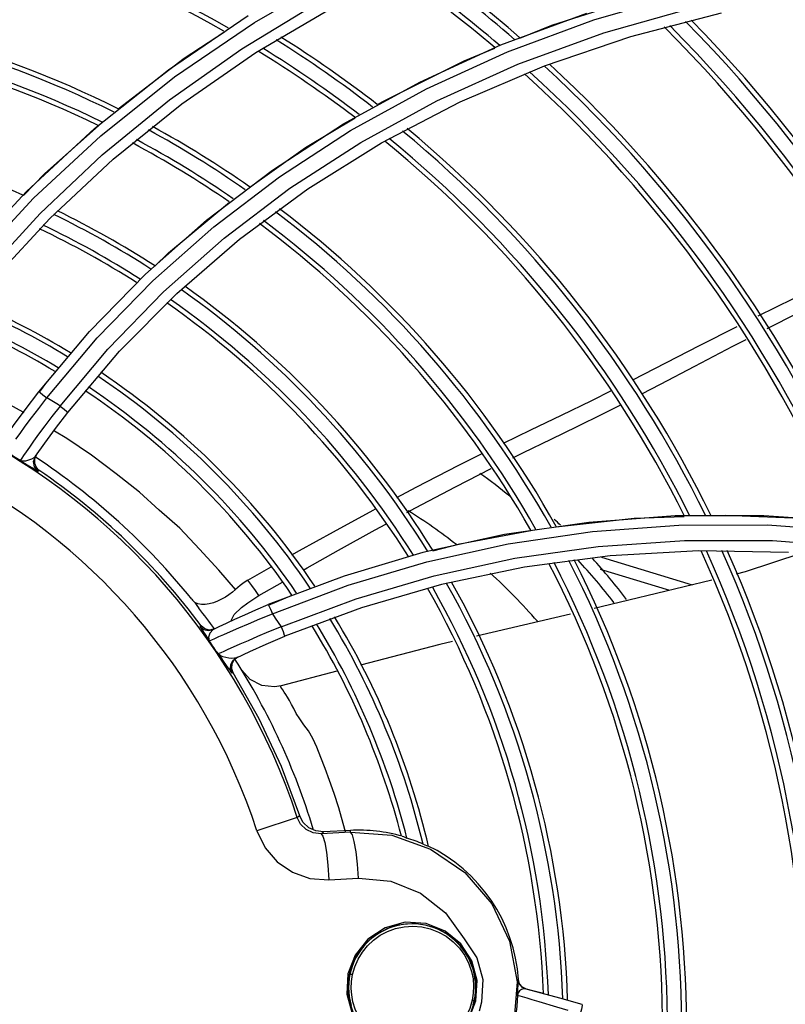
# Model space of a CAD drawing. Extents: x 40.7 to 137.4, y -250.8 to -221.5.
# Tile 161 of 256: x 62.4223 to 62.5011, y -240.0683 to -239.9669. Entities that reach past the tile are written whole.
import ezdxf

# ---------------------------------------------------------------- set-up
doc = ezdxf.new("R2010")
doc.units = 0
doc.header["$MEASUREMENT"] = 0
doc.linetypes.add('DASHDOT2', pattern=[0.5, 0.25, -0.125, 0, -0.125])
doc.layers.get('0').update_dxf_attribs({"linetype": 'CONTINUOUS'})
doc.layers.add('AC-FRIGORÍFICA', color=20, linetype='DASHDOT2')

msp = doc.modelspace()

# ---------------------------------------------------------------- linework, layer by layer
at = {"color": 155}
for p, q in [((62.44659878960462, -239.9703004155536), (62.45472436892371, -239.9654979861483)), ((62.43758543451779, -239.9720548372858), (62.44579295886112, -239.9664756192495)), ((62.47182060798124, -239.9695065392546), (62.48068249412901, -239.9662190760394)), ((62.485193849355, -239.9686375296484), (62.4945547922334, -239.9662041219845)), ((62.47631348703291, -239.971659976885), (62.485193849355, -239.9686375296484)), ((62.46346495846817, -239.9733252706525), (62.47182060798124, -239.9695065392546)), ((62.42997233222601, -239.9781133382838), (62.43758543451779, -239.9720548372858)), ((62.46764660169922, -239.9753597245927), (62.47631348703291, -239.971659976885)), ((62.45562185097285, -239.9776340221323), (62.46346495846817, -239.9733252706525)), ((62.45910326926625, -239.9756515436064), (62.45959602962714, -239.9753563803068)), ((62.45952826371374, -239.9795913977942), (62.46764660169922, -239.9753597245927)), ((62.4229597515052, -239.9846109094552), (62.42997233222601, -239.9781133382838)), ((62.42537774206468, -239.9873725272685), (62.43190765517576, -239.9812809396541)), ((62.41656034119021, -239.9915017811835), (62.4229597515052, -239.9846109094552)), ((62.41940363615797, -239.9938126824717), (62.42537774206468, -239.9873725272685)), ((62.43521304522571, -239.9931216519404), (62.44149616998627, -239.9875648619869)), ((62.43844985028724, -239.9951023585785), (62.44491428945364, -239.9895090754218)), ((62.4294572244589, -239.999026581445), (62.43521304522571, -239.9931216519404)), ((62.43255063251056, -240.0010686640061), (62.43844985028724, -239.9951023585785)), ((62.49833714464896, -239.9974254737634), (62.50194621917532, -239.9956226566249)), ((62.49228918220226, -240.000473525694), (62.49616018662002, -239.998517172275)), ((62.42423852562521, -240.0052422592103), (62.4294572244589, -239.999026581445)), ((62.48540366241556, -240.0040086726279), (62.49228918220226, -240.000473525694)), ((62.4272259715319, -240.0073669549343), (62.43255063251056, -240.0010686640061)), ((62.42429327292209, -240.0052834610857), (62.42506592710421, -240.0042567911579)), ((62.42369074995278, -240.0103320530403), (62.42326143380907, -240.0109334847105)), ((62.42396853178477, -240.0117781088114), (62.42379523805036, -240.0121754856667)), ((62.42394810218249, -240.0130067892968), (62.42425122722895, -240.0133162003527)), ((62.42425122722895, -240.0133162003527), (62.42418345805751, -240.013413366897)), ((62.48088229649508, -240.0186857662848), (62.47221064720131, -240.0199545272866)), ((62.48978971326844, -240.0180287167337), (62.48088229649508, -240.0186857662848)), ((62.49892065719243, -240.0180101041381), (62.48978971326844, -240.0180287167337)), ((62.50825393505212, -240.0186596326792), (62.49892065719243, -240.0180101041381)), ((62.49927156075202, -240.0189560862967), (62.50860366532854, -240.0196106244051)), ((62.47221064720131, -240.0199545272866), (62.46379766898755, -240.0218090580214)), ((62.46379766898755, -240.0218090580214), (62.45567468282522, -240.02422094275)), ((62.4830857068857, -240.0221418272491), (62.47424105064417, -240.0233143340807)), ((62.4821757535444, -240.0222624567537), (62.49151402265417, -240.0251245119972)), ((62.44578054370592, -240.0246538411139), (62.44815648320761, -240.0232806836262)), ((62.47424105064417, -240.0233143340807), (62.46570114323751, -240.0251045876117)), ((62.48206044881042, -240.0235039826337), (62.48918512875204, -240.025687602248)), ((62.44690458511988, -240.0262351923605), (62.44932133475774, -240.0248468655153)), ((62.45567468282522, -240.02422094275), (62.44787135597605, -240.0271611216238)), ((62.46570114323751, -240.0251045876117), (62.45747450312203, -240.0274818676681)), ((62.44790067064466, -240.0272293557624), (62.45031619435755, -240.026192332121)), ((62.45747450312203, -240.0274818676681), (62.44955985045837, -240.0304252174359)), ((62.47898016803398, -240.0281316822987), (62.46930230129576, -240.0304001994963)), ((62.44094404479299, -240.0293337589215), (62.44082808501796, -240.0293901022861)), ((62.44132767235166, -240.0296579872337), (62.44094404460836, -240.0293337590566)), ((62.44181403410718, -240.0297775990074), (62.44132767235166, -240.0296579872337)), ((62.44230474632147, -240.0296682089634), (62.44181403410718, -240.0297775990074)), ((62.44218881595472, -240.0297238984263), (62.44184880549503, -240.0300881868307)), ((62.4421889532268, -240.0297242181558), (62.4428096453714, -240.0294259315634)), ((62.44276900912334, -240.0304641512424), (62.44330520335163, -240.0302289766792)), ((62.44431977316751, -240.0328692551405), (62.44410149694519, -240.0332714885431)), ((62.44468570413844, -240.0325894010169), (62.44431977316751, -240.0328692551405)), ((62.44410149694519, -240.0332714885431), (62.44406597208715, -240.0337276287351)), ((62.44406597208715, -240.0337276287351), (62.44422083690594, -240.0341610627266)), ((62.4549395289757, -240.034033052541), (62.44918235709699, -240.0355272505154)), ((62.44422083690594, -240.0341610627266), (62.44411646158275, -240.0342107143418)), ((62.44918235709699, -240.0355272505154), (62.44918738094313, -240.0355258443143)), ((62.45085520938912, -240.049103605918), (62.44670670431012, -240.050466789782)), ((62.45085521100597, -240.0491036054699), (62.45109961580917, -240.0488967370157)), ((62.45331718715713, -240.0507664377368), (62.4535457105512, -240.0505682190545)), ((62.45633446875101, -240.050601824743), (62.45331718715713, -240.0507664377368)), ((62.45632503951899, -240.0504222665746), (62.4535457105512, -240.0505682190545)), ((62.45633446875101, -240.050601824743), (62.45632503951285, -240.0504222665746)), ((62.457052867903, -240.0538929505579), (62.45690510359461, -240.0526142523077)), ((62.4571628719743, -240.055355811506), (62.457052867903, -240.0538929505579)), ((62.45412135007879, -240.0555217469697), (62.45716287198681, -240.055355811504)), ((62.46996371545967, -240.0657913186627), (62.46984538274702, -240.0681162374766)), ((62.47363353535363, -240.065780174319), (62.47356321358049, -240.0657641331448)), ((62.47375916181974, -240.0662216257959), (62.47363351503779, -240.0657801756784)), ((62.47352790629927, -240.0674005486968), (62.4736013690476, -240.0674207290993)), ((62.4736013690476, -240.0674207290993), (62.47378568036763, -240.0674751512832)), ((62.47398356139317, -240.0665558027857), (62.47439624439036, -240.0667562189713)), ((62.47439649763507, -240.0667562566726), (62.47592846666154, -240.0671451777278)), ((62.47511615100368, -240.0669361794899), (62.47461171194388, -240.0668108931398)), ((62.47606217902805, -240.0671812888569), (62.47511615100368, -240.0669361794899)), ((62.47592846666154, -240.0671451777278), (62.47787821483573, -240.0676717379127)), ((62.46846381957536, -240.0700340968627), (62.46926168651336, -240.0679917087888)), ((62.46897096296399, -240.0684053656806), (62.46908391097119, -240.0679539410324)), ((62.46984538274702, -240.0681162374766), (62.46958256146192, -240.0690397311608)), ((62.47787821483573, -240.0676717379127), (62.48017713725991, -240.0683384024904))]:
    msp.add_line(p, q, dxfattribs=at)
for points in [[(62.41163182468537, -239.9993209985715), (62.41732310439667, -239.992174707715), (62.42368332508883, -239.9853036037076), (62.4306207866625, -239.9788524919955), (62.43822412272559, -239.9727796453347), (62.44643801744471, -239.9671796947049), (62.45524393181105, -239.9621051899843), (62.46462773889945, -239.9576035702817), (62.47458869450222, -239.9537175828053), (62.48511463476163, -239.9504985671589), (62.4961755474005, -239.9480037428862), (62.50773716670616, -239.9462891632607), (62.51976050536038, -239.9454097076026), (62.53219804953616, -239.9454228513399)], [(62.41317446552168, -239.9999111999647), (62.4185018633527, -239.9932478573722), (62.42436474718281, -239.9868703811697), (62.43077093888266, -239.9808262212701), (62.4377019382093, -239.9751572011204), (62.445149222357, -239.9698945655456), (62.45310974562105, -239.9650717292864), (62.46157744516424, -239.9607263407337)], [(62.42507320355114, -240.0058555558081), (62.43023885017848, -239.9996937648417), (62.43597763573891, -239.9937967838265), (62.44224931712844, -239.9882429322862), (62.4490349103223, -239.983078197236), (62.45633929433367, -239.9783289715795), (62.46417291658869, -239.9740241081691), (62.47252301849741, -239.9702089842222), (62.48138373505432, -239.9669255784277), (62.49074371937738, -239.9642195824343), (62.50058440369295, -239.9621394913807), (62.51088341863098, -239.9607346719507), (62.52161300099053, -239.9600553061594), (62.5327365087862, -239.9601515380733)], [(62.47356195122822, -239.9715005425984), (62.48241998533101, -239.9682605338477), (62.49178472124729, -239.9656025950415), (62.50162878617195, -239.9635788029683), (62.51194169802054, -239.9622377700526), (62.52269743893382, -239.9616306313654), (62.53383787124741, -239.9618079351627)], [(62.4737855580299, -239.9688052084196), (62.47706629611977, -239.9674711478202), (62.48563440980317, -239.9647281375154)], [(62.4324258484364, -239.97609338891), (62.43920851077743, -239.9708784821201), (62.4433541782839, -239.9681436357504)], [(62.45959602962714, -239.9753563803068), (62.46805331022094, -239.9711361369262), (62.47121811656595, -239.9698492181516)], [(62.43190765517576, -239.9812809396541), (62.43898221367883, -239.9755789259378), (62.44659878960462, -239.9703004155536)], [(62.4264235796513, -240.006704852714), (62.43135257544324, -240.0008303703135), (62.43707594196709, -239.9949440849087), (62.44332176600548, -239.9894172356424), (62.45009679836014, -239.9842728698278), (62.45739522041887, -239.9795481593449), (62.46521867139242, -239.9752771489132), (62.47356195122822, -239.9715005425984)], [(62.44595284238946, -239.9841601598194), (62.45170133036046, -239.9800853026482), (62.45680952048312, -239.9770254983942)], [(62.42266056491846, -239.9850161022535), (62.42486120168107, -239.9827506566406), (62.43037304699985, -239.977840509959)], [(62.44149616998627, -239.9875648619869), (62.44829963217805, -239.9823915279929), (62.45562185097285, -239.9776340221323)], [(62.44491428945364, -239.9895090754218), (62.45193657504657, -239.9843289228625), (62.45952826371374, -239.9795913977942)], [(62.43618646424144, -239.9922852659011), (62.43760452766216, -239.9909080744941), (62.44386943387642, -239.9856984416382)], [(62.49924959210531, -239.9987318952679), (62.50007303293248, -239.9983100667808), (62.50483801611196, -239.9958818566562), (62.50889465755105, -239.9938120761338)], [(62.48632546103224, -240.0054524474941), (62.48827164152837, -240.0044345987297), (62.49178881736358, -240.0025841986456), (62.49572352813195, -240.0005382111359), (62.49709874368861, -239.9998337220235)], [(62.42270550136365, -240.0073932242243), (62.42262966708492, -240.0073483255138), (62.42055596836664, -240.0062187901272), (62.41858939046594, -240.005215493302), (62.41672689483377, -240.0043511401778), (62.41501009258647, -240.0035953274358), (62.41339806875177, -240.0028936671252), (62.41262174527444, -240.0025654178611)], [(62.42071598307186, -240.0100403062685), (62.42164204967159, -240.0087236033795), (62.42282775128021, -240.007096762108), (62.4242384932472, -240.0052421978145)], [(62.4242384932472, -240.0052421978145), (62.42436099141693, -240.0053194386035), (62.42466809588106, -240.0055454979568), (62.42507238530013, -240.0058553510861)], [(62.47208373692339, -240.0105152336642), (62.4749150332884, -240.0091546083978), (62.47805799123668, -240.0076566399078), (62.48117656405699, -240.0061423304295), (62.48321494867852, -240.0051181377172)], [(62.42187646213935, -240.0101206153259), (62.42230887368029, -240.0095191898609), (62.42284439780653, -240.0087847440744), (62.4234829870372, -240.007924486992), (62.42422420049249, -240.0069472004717), (62.42507238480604, -240.0058553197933)], [(62.47304749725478, -240.012037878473), (62.47413724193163, -240.0114994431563), (62.47700577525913, -240.0101139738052), (62.47967765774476, -240.0088203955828), (62.48233643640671, -240.0075053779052), (62.48410326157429, -240.0066022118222)], [(62.42642314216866, -240.0067048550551), (62.42558454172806, -240.0077835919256), (62.42485168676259, -240.0087502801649), (62.42421997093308, -240.0096030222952), (62.42369074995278, -240.0103320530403)], [(62.42389948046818, -240.0118770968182), (62.42485106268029, -240.0105333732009), (62.4259666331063, -240.009014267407), (62.4272259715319, -240.0073669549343)], [(62.42642313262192, -240.0067048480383), (62.42684057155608, -240.0070355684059), (62.427129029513, -240.0072737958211), (62.42722600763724, -240.0073669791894)], [(62.444506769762, -240.0255981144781), (62.44277002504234, -240.0235986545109), (62.44078605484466, -240.021453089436), (62.43874879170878, -240.0192894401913), (62.43664094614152, -240.0174231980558), (62.43461579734, -240.0155903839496), (62.43220152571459, -240.0136833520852), (62.42964996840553, -240.0117741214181), (62.42713679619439, -240.0100566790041), (62.42586548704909, -240.0092822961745)], [(62.42326143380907, -240.0109334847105), (62.42292287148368, -240.0114150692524), (62.42266456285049, -240.0117883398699), (62.42247700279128, -240.0120632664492), (62.42230678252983, -240.0123165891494)], [(62.46109294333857, -240.0161374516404), (62.46309377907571, -240.0150733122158), (62.46749241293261, -240.0127945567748), (62.46984195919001, -240.0116222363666)], [(62.42348478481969, -240.0121770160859), (62.42318822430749, -240.0122944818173), (62.42287351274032, -240.012378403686), (62.42257434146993, -240.0123930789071), (62.42230676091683, -240.0123166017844)], [(62.42230689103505, -240.0123164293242), (62.42277697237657, -240.0125932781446), (62.42320797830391, -240.0128522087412), (62.42357021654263, -240.0130713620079), (62.42384718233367, -240.0132373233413), (62.42403670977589, -240.0133468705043), (62.42414503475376, -240.0134031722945), (62.42418372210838, -240.0134135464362)], [(62.42389948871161, -240.0118771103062), (62.42373017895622, -240.0120391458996), (62.42348478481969, -240.0121770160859)], [(62.42418345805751, -240.013413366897), (62.42380620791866, -240.0129707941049), (62.42370629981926, -240.0124127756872), (62.42389941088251, -240.0118771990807)], [(62.42379523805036, -240.0121754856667), (62.42378856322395, -240.0126064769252), (62.42394810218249, -240.0130067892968)], [(62.46215213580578, -240.0176839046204), (62.46303317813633, -240.0172052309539), (62.46715392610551, -240.015020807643), (62.47081895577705, -240.0131403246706)], [(62.45031051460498, -240.0220498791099), (62.45109190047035, -240.0216034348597), (62.45458671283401, -240.0196497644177), (62.45865819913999, -240.0174323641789), (62.45889666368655, -240.0173055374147)], [(62.47752295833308, -240.0191379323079), (62.48555662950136, -240.0182610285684), (62.49071554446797, -240.0180828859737)], [(62.49343738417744, -240.0179888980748), (62.49491524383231, -240.017937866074), (62.50450186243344, -240.01831798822), (62.50709464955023, -240.018613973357)], [(62.44829515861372, -240.0281051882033), (62.45608904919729, -240.0251603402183), (62.46419496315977, -240.0227494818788), (62.47259018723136, -240.0208960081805), (62.48125032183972, -240.0196277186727), (62.490148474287, -240.0189719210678), (62.49927156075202, -240.0189560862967)], [(62.45146377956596, -240.0236204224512), (62.45187951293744, -240.0233824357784), (62.45510162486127, -240.0215598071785), (62.45887885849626, -240.0194622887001), (62.45998005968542, -240.0188640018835)], [(62.46482107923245, -240.0216235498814), (62.4676095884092, -240.0208903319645), (62.47491529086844, -240.019538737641)], [(62.44918470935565, -240.0294541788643), (62.45691406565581, -240.0265607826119), (62.4649412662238, -240.0241983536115), (62.47325880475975, -240.0223886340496), (62.48185858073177, -240.0211590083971), (62.49071925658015, -240.0205412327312), (62.49980209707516, -240.0205668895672), (62.50908325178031, -240.0212649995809)], [(62.50143882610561, -240.0217870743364), (62.49216375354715, -240.0216240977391), (62.4830857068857, -240.0221418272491)], [(62.50271979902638, -240.021911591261), (62.49699470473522, -240.0237993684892), (62.49605259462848, -240.0240271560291)], [(62.44578054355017, -240.0246538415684), (62.44540077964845, -240.0248920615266), (62.44497329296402, -240.0252036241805), (62.444506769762, -240.0255981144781)], [(62.4469045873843, -240.0262351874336), (62.44653661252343, -240.0257088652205), (62.44616194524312, -240.0251817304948), (62.44578054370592, -240.0246538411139)], [(62.49353735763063, -240.024635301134), (62.48213934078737, -240.0273911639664), (62.48142993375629, -240.0275574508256)], [(62.44450685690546, -240.025598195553), (62.44417043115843, -240.0258858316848), (62.44381990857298, -240.0261495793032), (62.44345080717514, -240.0263926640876), (62.44305954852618, -240.0266148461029), (62.44264762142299, -240.0268109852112), (62.44222369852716, -240.0269721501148), (62.44179745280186, -240.0270898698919)], [(62.43998071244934, -240.026591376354), (62.44008130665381, -240.0267117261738), (62.44018635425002, -240.026828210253), (62.44029566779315, -240.0269406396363)], [(62.44029566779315, -240.0269406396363), (62.44043601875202, -240.0271428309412), (62.440580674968, -240.0273419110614), (62.44072960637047, -240.0275378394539)], [(62.44179745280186, -240.0270898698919), (62.44137975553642, -240.0271559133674), (62.44098052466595, -240.0271617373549), (62.44061244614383, -240.027095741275), (62.44029569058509, -240.0269406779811)], [(62.4450977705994, -240.0274523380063), (62.44575918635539, -240.0269739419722), (62.44638491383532, -240.0265517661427), (62.44690458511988, -240.0262351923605)], [(62.44279779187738, -240.0294316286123), (62.44355824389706, -240.0290721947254), (62.44443832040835, -240.0286647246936), (62.44545207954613, -240.0282065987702), (62.4465991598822, -240.0277025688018), (62.44787134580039, -240.0271610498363)], [(62.44400352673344, -240.0288660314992), (62.44436287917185, -240.0281860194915), (62.44509779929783, -240.027452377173)], [(62.44787134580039, -240.0271610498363), (62.44793940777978, -240.0272874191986), (62.44809549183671, -240.0276344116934), (62.44829537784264, -240.0281025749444)], [(62.44330520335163, -240.0302289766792), (62.44399532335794, -240.0299275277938), (62.44484490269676, -240.0295577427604), (62.44584665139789, -240.029126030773), (62.44699547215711, -240.0286395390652), (62.44829477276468, -240.0281028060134)], [(62.44829515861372, -240.0281051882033), (62.44859513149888, -240.0285526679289), (62.44889186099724, -240.0290021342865), (62.44918470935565, -240.0294541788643)], [(62.44082808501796, -240.0293901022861), (62.44121203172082, -240.0297145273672), (62.44169852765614, -240.0298339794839), (62.4421889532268, -240.0297242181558)], [(62.44082808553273, -240.0293901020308), (62.44090923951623, -240.029551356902), (62.44112448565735, -240.0298867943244), (62.44142994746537, -240.0303499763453), (62.44179191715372, -240.0309042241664)], [(62.44918528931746, -240.0294512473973), (62.44790540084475, -240.0299778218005), (62.44677260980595, -240.03045601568), (62.44578366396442, -240.0308817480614), (62.44494519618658, -240.0312473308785)], [(62.44918546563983, -240.0294515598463), (62.44938688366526, -240.0299465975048), (62.44952122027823, -240.0302967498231), (62.44955984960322, -240.0304252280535)], [(62.44184880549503, -240.0300881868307), (62.44171124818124, -240.0305216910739), (62.44179173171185, -240.0309039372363)], [(62.44179157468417, -240.0309040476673), (62.44187329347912, -240.0308658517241), (62.44206602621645, -240.0307773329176), (62.44236244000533, -240.0306440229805), (62.44276900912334, -240.0304641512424)], [(62.44457956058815, -240.0326396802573), (62.44597140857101, -240.03199096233), (62.44764543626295, -240.0312414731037), (62.44955980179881, -240.030425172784)], [(62.46684892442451, -240.0309752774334), (62.46552995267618, -240.0312844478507), (62.45737395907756, -240.0334012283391)], [(62.44494519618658, -240.0312473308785), (62.44425905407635, -240.0315484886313), (62.44371397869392, -240.0317891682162), (62.44329543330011, -240.0319760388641), (62.44298985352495, -240.0321145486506), (62.44279301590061, -240.032205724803), (62.44271080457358, -240.0322443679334)], [(62.44411882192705, -240.0326984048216), (62.44381770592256, -240.0326737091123), (62.44349401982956, -240.0326222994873), (62.44318068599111, -240.0325436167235), (62.44291382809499, -240.0324209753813), (62.44271077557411, -240.0322443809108)], [(62.44271091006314, -240.0322442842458), (62.44296749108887, -240.0326013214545), (62.44323386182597, -240.0329794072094)], [(62.44323386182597, -240.0329794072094), (62.44371713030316, -240.0336759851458), (62.44389608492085, -240.033931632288), (62.44401964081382, -240.0341018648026), (62.44408994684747, -240.0341896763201), (62.44411812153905, -240.0342133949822)], [(62.44411646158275, -240.0342107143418), (62.44396149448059, -240.0337773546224), (62.44399671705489, -240.0333214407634), (62.44421445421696, -240.0329194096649), (62.44457965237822, -240.0326396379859)], [(62.44457956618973, -240.0326396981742), (62.44437755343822, -240.0326917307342), (62.44411882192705, -240.0326984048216)], [(62.44918759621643, -240.035525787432), (62.44850483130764, -240.0356376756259), (62.44719287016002, -240.0354882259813), (62.44601835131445, -240.0348825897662), (62.44513538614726, -240.0338998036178)], [(62.44421747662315, -240.0341556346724), (62.44689669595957, -240.0388881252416), (62.44919433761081, -240.043810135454), (62.45109963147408, -240.0488967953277)], [(62.44916910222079, -240.0356667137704), (62.44913440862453, -240.0355843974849), (62.44915770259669, -240.035537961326), (62.44918235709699, -240.0355272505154)], [(62.45582385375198, -240.0505579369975), (62.45559198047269, -240.0497013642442), (62.45512395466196, -240.0481047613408), (62.45464791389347, -240.0466283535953), (62.45417913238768, -240.0452728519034), (62.45372641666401, -240.0440308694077), (62.45329774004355, -240.0428954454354), (62.45288463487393, -240.0418622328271), (62.45246309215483, -240.0409474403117), (62.45201178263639, -240.0401782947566), (62.45153984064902, -240.0395367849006), (62.45110613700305, -240.0389244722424), (62.45074858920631, -240.0383627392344), (62.45048764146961, -240.0378810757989), (62.45027352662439, -240.0374414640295), (62.450063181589, -240.0370506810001), (62.44986235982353, -240.0367090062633), (62.44967643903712, -240.0364144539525), (62.44951021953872, -240.0361646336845), (62.44936940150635, -240.0359575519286), (62.44916910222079, -240.0356667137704)], [(62.45331718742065, -240.0507664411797), (62.45250035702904, -240.0506780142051), (62.45176944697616, -240.0503322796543), (62.4512033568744, -240.0497802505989), (62.45085521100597, -240.0491036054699)], [(62.45354571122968, -240.0505682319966), (62.45275648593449, -240.0504804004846), (62.45203974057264, -240.0501457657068), (62.45146777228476, -240.0495996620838), (62.4510996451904, -240.0488967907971)], [(62.44670668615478, -240.0504667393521), (62.44755038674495, -240.0522141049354), (62.44879181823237, -240.053653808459), (62.45036147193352, -240.0547282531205), (62.45214883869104, -240.0553648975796), (62.45412135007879, -240.0555217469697)], [(62.45331715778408, -240.0507664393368), (62.45349708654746, -240.0510096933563), (62.45367841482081, -240.0516568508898), (62.4538542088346, -240.0526779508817), (62.45400780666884, -240.0540061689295), (62.45412134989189, -240.0555217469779)], [(62.45633446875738, -240.0506018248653), (62.46057831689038, -240.050929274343), (62.46459258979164, -240.0523441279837), (62.46810668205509, -240.0547525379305)], [(62.45690510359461, -240.0526142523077), (62.45672570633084, -240.0515660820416), (62.45652892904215, -240.0508623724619), (62.45633446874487, -240.050601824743)], [(62.46166822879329, -240.0510198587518), (62.46178289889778, -240.0510676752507), (62.46194068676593, -240.0511296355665), (62.46214265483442, -240.0512075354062)], [(62.46380565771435, -240.051833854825), (62.46400639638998, -240.0519072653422), (62.46416055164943, -240.0519622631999), (62.46426957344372, -240.0519979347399)], [(62.46810668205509, -240.0547525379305), (62.47087831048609, -240.0579916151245), (62.47271360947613, -240.0618331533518), (62.47349128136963, -240.0660129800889), (62.47316115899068, -240.0702541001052), (62.47174310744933, -240.0742690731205), (62.469328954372, -240.0777850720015)], [(62.45716287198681, -240.055355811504), (62.46049144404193, -240.0556604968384), (62.46355272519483, -240.0568848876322), (62.46612773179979, -240.0589136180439), (62.46803284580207, -240.0615972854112)], [(62.46926168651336, -240.0679917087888), (62.46937163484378, -240.0658895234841), (62.46883447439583, -240.0638710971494), (62.46770830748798, -240.0621175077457), (62.46609881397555, -240.0607908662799), (62.464113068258, -240.060009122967), (62.46195043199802, -240.0598906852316), (62.45990181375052, -240.0604461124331), (62.45810847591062, -240.061628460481), (62.45680426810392, -240.0632685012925), (62.45607500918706, -240.0651902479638)], [(62.46451284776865, -240.0603085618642), (62.46405805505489, -240.0601935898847), (62.46359604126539, -240.0601114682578), (62.46312921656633, -240.060062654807), (62.46266002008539, -240.0600474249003), (62.4621909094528, -240.0600658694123), (62.46172434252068, -240.0601178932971), (62.4612627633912, -240.060203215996), (62.46080858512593, -240.0603213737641), (62.46036417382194, -240.0604717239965), (62.45993183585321, -240.0606534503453), (62.45951380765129, -240.0608655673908), (62.4591122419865, -240.061106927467), (62.45872918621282, -240.061376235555), (62.45836657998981, -240.061672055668), (62.45802624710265, -240.0619928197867), (62.45770988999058, -240.0623368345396), (62.45741907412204, -240.0627022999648), (62.45715522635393, -240.0630873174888), (62.45691962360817, -240.0634899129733), (62.45671340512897, -240.0639080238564), (62.45653756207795, -240.0643395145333), (62.45639292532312, -240.0647822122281), (62.45628018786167, -240.0652338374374)], [(62.4565473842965, -240.0652824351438), (62.4567798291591, -240.0644636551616), (62.45711862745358, -240.0636872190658), (62.45755811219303, -240.0629637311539), (62.45808969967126, -240.0623066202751), (62.45870539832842, -240.0617257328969), (62.45939727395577, -240.0612301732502), (62.46016157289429, -240.0608270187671), (62.46098805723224, -240.0605281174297), (62.46185672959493, -240.0603458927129), (62.46275969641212, -240.0602875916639), (62.46366837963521, -240.0603602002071), (62.46455716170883, -240.0605631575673), (62.46540192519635, -240.0608896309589), (62.4661881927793, -240.0613318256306), (62.46690854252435, -240.061886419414), (62.46755777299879, -240.0625582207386), (62.4681027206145, -240.0633222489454), (62.46853102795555, -240.0641651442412), (62.46880263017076, -240.0649628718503), (62.46895605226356, -240.0657207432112), (62.46901425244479, -240.0664263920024), (62.46898747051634, -240.0671933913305), (62.46887836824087, -240.0679021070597)], [(62.46908391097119, -240.0679539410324), (62.46916449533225, -240.0674956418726), (62.46921230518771, -240.0670328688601), (62.46922711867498, -240.0665679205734), (62.46920887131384, -240.0661031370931), (62.46915766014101, -240.0656408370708), (62.46907371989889, -240.0651832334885), (62.46895747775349, -240.0647327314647), (62.46880953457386, -240.0642916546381), (62.46863060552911, -240.0638621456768), (62.46842150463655, -240.0634462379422), (62.46818318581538, -240.0630459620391), (62.46791676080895, -240.0626633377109), (62.4676235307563, -240.0623003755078), (62.46730494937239, -240.0619589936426), (62.46696259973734, -240.061640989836), (62.46659819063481, -240.0613480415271), (62.46621354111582, -240.0610816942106), (62.46581058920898, -240.0608433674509), (62.46539137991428, -240.060634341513), (62.46495805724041, -240.0604557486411), (62.46451284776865, -240.0603085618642)], [(62.46803284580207, -240.0615972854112), (62.46933671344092, -240.0635389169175), (62.46996371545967, -240.0657913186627)], [(62.45607500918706, -240.0651902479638), (62.45596540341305, -240.0673070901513), (62.45649395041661, -240.0692976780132), (62.45759898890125, -240.0710358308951), (62.4591408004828, -240.072336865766)], [(62.45628018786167, -240.0652338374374), (62.45619986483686, -240.065692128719), (62.45615231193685, -240.0661548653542), (62.45613774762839, -240.0666197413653), (62.45615623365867, -240.0670844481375), (62.45620767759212, -240.0675466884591), (62.45629183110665, -240.0680041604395), (62.45640828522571, -240.0684545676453)], [(62.4565474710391, -240.0652824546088), (62.45648063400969, -240.0652683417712), (62.45641381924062, -240.0652549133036), (62.4563579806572, -240.0652443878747), (62.45631665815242, -240.065237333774), (62.45629019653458, -240.0652337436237), (62.45628021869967, -240.0652338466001)], [(62.46887836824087, -240.0679021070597), (62.46862551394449, -240.0687754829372), (62.46825090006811, -240.0696010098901), (62.46776135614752, -240.0703648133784), (62.46716830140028, -240.071049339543), (62.46648748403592, -240.0716386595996), (62.46572395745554, -240.0721280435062), (62.4648925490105, -240.0725048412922), (62.46401285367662, -240.0727581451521), (62.46310793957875, -240.0728812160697), (62.46219903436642, -240.0728725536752), (62.46129034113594, -240.0727308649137), (62.46043489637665, -240.0724673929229), (62.45964337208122, -240.0720954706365), (62.45891514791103, -240.0716207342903), (62.45826286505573, -240.0710539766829), (62.45767864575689, -240.0703827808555), (62.45719941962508, -240.0696443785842), (62.45682453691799, -240.0688382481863), (62.45658928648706, -240.0680825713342), (62.45645815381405, -240.0673668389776), (62.45641122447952, -240.0667065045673), (62.45644038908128, -240.065973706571), (62.4565473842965, -240.0652824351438)], [(62.47356321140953, -240.065764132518), (62.47355526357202, -240.065815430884), (62.47355341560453, -240.0659915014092), (62.47355480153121, -240.0663188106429), (62.47355060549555, -240.0668009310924), (62.4735279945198, -240.0674005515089)], [(62.47356321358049, -240.0657641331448), (62.47368929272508, -240.0662053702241), (62.47398356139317, -240.0665558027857)], [(62.4744660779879, -240.0667734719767), (62.47405323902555, -240.0665725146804), (62.47375916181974, -240.0662216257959)], [(62.4735279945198, -240.0674005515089), (62.473499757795, -240.0679707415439), (62.4734515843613, -240.0685396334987), (62.47338353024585, -240.0691065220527)], [(62.47374647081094, -240.0669659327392), (62.47359421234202, -240.0671641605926), (62.47352799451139, -240.067400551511)], [(62.47439626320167, -240.066756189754), (62.47418225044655, -240.0667467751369), (62.47395602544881, -240.0668203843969), (62.47374647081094, -240.0669659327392)], [(62.47378568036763, -240.0674751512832), (62.47448269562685, -240.0676868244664), (62.47502322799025, -240.0678495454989), (62.47571728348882, -240.068055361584)], [(62.46887827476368, -240.0679020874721), (62.46894358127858, -240.0679166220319), (62.46900249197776, -240.0679304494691), (62.46904792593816, -240.0679419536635), (62.46907487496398, -240.0679497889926), (62.46908379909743, -240.0679539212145)], [(62.47571728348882, -240.068055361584), (62.47756467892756, -240.0685985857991), (62.47870349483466, -240.0689385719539)], [(62.48017713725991, -240.0683384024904), (62.48018705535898, -240.0684762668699), (62.48011643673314, -240.0688426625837), (62.47998493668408, -240.0693306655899)]]:
    msp.add_lwpolyline(points, dxfattribs=at)
msp.add_circle((62.46267542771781, -240.0665924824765), 0.006563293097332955, dxfattribs=at)
for centre, radius, start, end in [((62.38526041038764, -240.0706578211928), 0.1183704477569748, 60.37276595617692, 84.47868583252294), ((62.38526041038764, -240.0706578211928), 0.1178699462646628, 60.49766456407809, 84.5850491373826), ((62.38526041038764, -240.0706578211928), 0.1349857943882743, 49.03706434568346, 54.36273313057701), ((62.38526041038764, -240.0706578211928), 0.1330202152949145, 49.46950217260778, 54.84737986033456), ((62.38526041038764, -240.0706578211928), 0.1344852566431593, 49.14757498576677, 54.48637190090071), ((62.38526041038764, -240.0706578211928), 0.1325197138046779, 49.5789674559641, 54.97045795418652), ((62.38526041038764, -240.0706578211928), 0.1051857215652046, 63.62732562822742, 87.17353970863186), ((62.38526041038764, -240.0706578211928), 0.1056862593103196, 63.50515742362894, 87.07564870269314), ((62.38526041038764, -240.0706578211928), 0.1037206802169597, 63.98423993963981, 87.45782846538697), ((62.38526041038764, -240.0706578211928), 0.147914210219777, 19.43557972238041, 44.44827881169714), ((62.38526041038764, -240.0706578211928), 0.1484148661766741, 19.31201705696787, 44.33471209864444), ((62.38526041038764, -240.0706578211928), 0.1032201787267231, 64.10596132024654, 87.5541871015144), ((62.38526041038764, -240.0706578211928), 0.145948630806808, 19.91932144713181, 44.89186433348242), ((62.38526041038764, -240.0706578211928), 0.1464491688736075, 19.79635647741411, 44.77926434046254), ((62.38526041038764, -240.0706578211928), 0.1198354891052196, 52.25505498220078, 58.04039985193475), ((62.38526041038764, -240.0706578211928), 0.1203360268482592, 52.15331455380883, 57.92113887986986), ((62.38526041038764, -240.0706578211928), 0.1178699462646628, 52.65120919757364, 58.50712520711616), ((62.38526041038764, -240.0706578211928), 0.1183704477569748, 52.55084090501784, 58.38851258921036), ((62.38526041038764, -240.0706578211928), 0.1344852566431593, 22.69120008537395, 47.39766188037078), ((62.38526041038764, -240.0706578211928), 0.1349859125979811, 22.57203353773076, 47.29137910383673), ((62.38526041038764, -240.0706578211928), 0.1325196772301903, 23.15739799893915, 47.81209408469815), ((62.38526041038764, -240.0706578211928), 0.1330202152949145, 23.03894360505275, 47.70701378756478), ((62.38526041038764, -240.0706578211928), 0.09347811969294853, 66.45148045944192, 89.3433435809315), ((62.38526041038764, -240.0706578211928), 0.1051857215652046, 55.06394628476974, 61.45354684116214), ((62.38526041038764, -240.0706578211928), 0.1056862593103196, 54.97396823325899, 61.33958753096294), ((62.38526041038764, -240.0706578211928), 0.1203361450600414, 25.98047436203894, 50.26478373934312), ((62.38526041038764, -240.0706578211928), 0.1037206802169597, 55.32454738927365, 61.78591077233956), ((62.38526041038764, -240.0706578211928), 0.1183704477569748, 26.42420850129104, 50.6396276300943), ((62.38526041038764, -240.0706578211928), 0.1198354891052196, 26.09380463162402, 50.36083814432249), ((62.38526041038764, -240.0706578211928), 0.1032201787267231, 55.41262794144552, 61.89906095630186), ((62.38526041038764, -240.0706578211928), 0.1178699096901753, 26.53664808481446, 50.73406599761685), ((62.38526041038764, -240.0706578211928), 0.1056863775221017, 29.19698331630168, 52.89039059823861), ((62.38526041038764, -240.0706578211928), 0.09297758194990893, 57.09597393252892, 64.16522165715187), ((62.38526041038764, -240.0706578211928), 0.09347811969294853, 57.01949159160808, 64.05681937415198), ((62.38526041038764, -240.0706578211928), 0.1051857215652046, 29.30285920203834, 52.97250112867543), ((62.38526041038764, -240.0706578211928), 0.09151254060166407, 57.31602511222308, 64.48099480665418), ((62.38526041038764, -240.0706578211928), 0.1032201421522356, 29.71574754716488, 53.28938228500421), ((62.38526041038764, -240.0706578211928), 0.1037206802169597, 29.61104190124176, 53.2095399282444), ((62.38526041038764, -240.0706578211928), 0.09101203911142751, 57.38987985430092, 64.58836064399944), ((62.38526041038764, -240.0706578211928), 0.09347823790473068, 31.68829491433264, 54.71432248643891), ((62.38526041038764, -240.0706578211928), 0.09297758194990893, 31.78598554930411, 54.78021347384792), ((62.38526041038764, -240.0706578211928), 0.08076944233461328, 58.73186789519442, 66.720017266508), ((62.38526041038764, -240.0706578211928), 0.0812699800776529, 58.67468748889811, 66.6190531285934), ((62.38526041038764, -240.0706578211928), 0.09101200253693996, 32.1657805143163, 55.03117976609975), ((62.38526041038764, -240.0706578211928), 0.09151254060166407, 32.06965047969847, 54.96846878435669), ((62.38526041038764, -240.0706578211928), 0.07880389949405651, 58.94680655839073, 67.11288297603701), ((62.38526041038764, -240.0706578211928), 0.07930440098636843, 58.89355885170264, 67.013394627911), ((62.38526041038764, -240.0706578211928), 0.06904536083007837, 18.19033733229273, 107.821748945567), ((62.38526041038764, -240.0706578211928), 0.08076944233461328, 34.03338384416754, 56.1087344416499), ((62.38526041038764, -240.0706578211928), 0.08127009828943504, 33.94702292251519, 56.0663110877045), ((62.38526041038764, -240.0706578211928), 0.07880386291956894, 34.36692902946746, 56.26359521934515), ((62.38526041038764, -240.0706578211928), 0.07930440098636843, 34.28285344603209, 56.22597656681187), ((62.38526041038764, -240.0706578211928), 0.06467862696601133, 18.19038485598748, 107.8217566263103), ((62.38526041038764, -240.0706578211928), 0.07605517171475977, 57.23274242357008, 58.43453744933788), ((62.38526041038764, -240.0706578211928), 0.06910976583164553, 57.58466486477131, 58.9210866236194), ((62.38526041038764, -240.0706578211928), 0.07025784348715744, 38.84461119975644, 56.68865851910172), ((62.38526041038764, -240.0706578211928), 0.06934223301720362, 36.57993091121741, 55.78591124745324), ((62.43036533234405, -240.0682305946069), 0.0672668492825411, 50.93241858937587, 54.2502587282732), ((62.43036533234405, -240.0682305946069), 0.05994196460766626, 52.02576032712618, 57.82045317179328), ((62.43036533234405, -240.0682305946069), 0.06848766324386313, 45.98580113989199, 46.70974525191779), ((62.38526041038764, -240.0706578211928), 0.1178699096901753, 356.5366480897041, 24.58504914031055), ((62.38526041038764, -240.0706578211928), 0.1183704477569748, 356.4242084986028, 24.4786858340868), ((62.38526041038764, -240.0706578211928), 0.1198354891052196, 356.0938046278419, 24.16570896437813), ((62.38526041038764, -240.0706578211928), 0.1203361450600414, 355.9804743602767, 24.05821381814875), ((62.38526041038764, -240.0706578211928), 0.1037206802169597, 359.6110418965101, 27.45782847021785), ((62.38526041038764, -240.0706578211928), 0.1051857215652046, 359.3028591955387, 27.17353971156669), ((62.38526041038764, -240.0706578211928), 0.1056863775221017, 359.1969833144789, 27.07564870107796), ((62.43036533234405, -240.0682305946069), 0.0672668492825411, 37.8361484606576, 42.76794144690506), ((62.43036533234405, -240.0682305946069), 0.06848766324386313, 37.39768600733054, 42.01867729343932), ((62.43036533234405, -240.0682305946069), 0.05994196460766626, 41.03638625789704, 47.67986396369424), ((62.38526041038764, -240.0706578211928), 0.1032201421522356, 359.715747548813, 27.55418709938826), ((62.38526041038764, -240.0706578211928), 0.09347823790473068, 1.688294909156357, 29.34334357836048), ((62.38526041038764, -240.0706578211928), 0.09101200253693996, 2.165780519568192, 29.76719189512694), ((62.38526041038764, -240.0706578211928), 0.09151254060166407, 2.069650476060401, 29.68221508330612), ((62.38526041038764, -240.0706578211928), 0.09297758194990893, 1.785985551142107, 29.43040978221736), ((62.38526041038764, -240.0706578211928), 0.07025784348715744, 35.69870053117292, 37.86035425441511), ((62.38526041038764, -240.0706578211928), 0.08076944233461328, 13.47718284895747, 31.3720393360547), ((62.38526041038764, -240.0706578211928), 0.08127009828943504, 13.21071002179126, 31.30024387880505), ((62.38526041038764, -240.0706578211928), 0.07880386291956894, 14.42473526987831, 31.64640654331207), ((62.38526041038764, -240.0706578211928), 0.07930440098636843, 14.19725942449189, 31.57770947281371), ((62.38522078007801, -240.0706878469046), 0.06915930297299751, 33.77058658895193, 35.11678280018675), ((62.38526041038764, -240.0706578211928), 0.07025784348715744, 16.84245531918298, 32.62829630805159), ((62.45718932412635, -240.066880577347), 0.0164809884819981, 74.23064969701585, 93.00604457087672), ((62.45718932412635, -240.066880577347), 0.01643714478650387, 66.26398345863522, 72.4613052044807), ((62.45718932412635, -240.066880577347), 0.0164809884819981, 3.8283741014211, 64.55766739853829)]:
    msp.add_arc(centre, radius, start, end, dxfattribs=at)
at = {"layer": 'AC-FRIGORÍFICA'}
msp.add_arc((67.3111295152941, -252.3569813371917), 13.38763019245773, 71.7807160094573, 112.9520166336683, dxfattribs=at)

doc.saveas('drawing.dxf')
